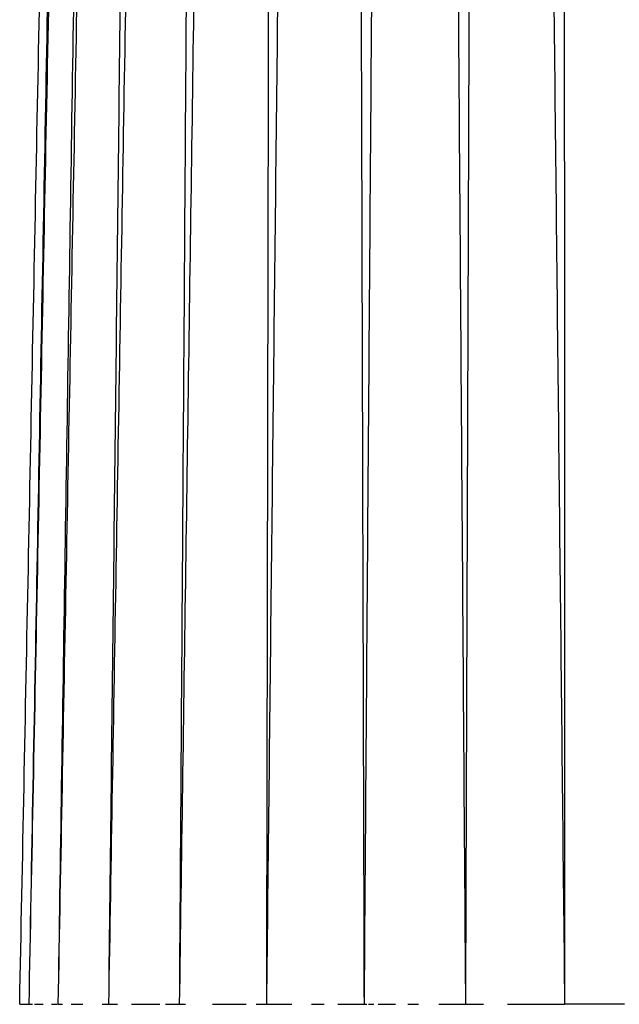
# Model space of a CAD drawing. Header units: millimetres. Extents: x 0 to 78, y 0 to 73.1.
# Tile 6 of 20: x 35.5 to 39.4, y 12 to 18.3. Entities that reach past the tile are written whole.
import ezdxf

# ---------------------------------------------------------------- set-up
doc = ezdxf.new("R2010")
doc.units = ezdxf.units.MM
doc.header["$MEASUREMENT"] = 0
doc.layers.add('Make2D$visible$lines', color=7, linetype='Continuous', true_color=0x000000)

msp = doc.modelspace()

# ---------------------------------------------------------------- linework, layer by layer
at = {"layer": 'Make2D$visible$lines'}
for points in [[(35.5, 11.9502), (35.9441, 34.349), (36.3883, 56.7478)], [(36.3883, 56.7478), (35.9733, 34.349), (35.5584, 11.9502)], [(36.4393, 56.7478), (35.9988, 34.349), (35.5584, 11.9502)], [(36.4393, 56.7478), (36.0925, 34.349), (35.7457, 11.9502)], [(36.5844, 56.7478), (36.1651, 34.349), (35.7457, 11.9502)], [(36.5844, 56.7478), (36.3275, 34.349), (36.0705, 11.9502)], [(36.8294, 56.7478), (36.45, 34.349), (36.0705, 11.9502)], [(36.8294, 56.7478), (36.6773, 34.349), (36.5251, 11.9502)], [(37.1682, 56.7478), (36.8467, 34.349), (36.5251, 11.9502)], [(37.1682, 56.7478), (37.1265, 34.349), (37.0848, 11.9502)], [(37.5822, 56.7478), (37.3335, 34.349), (37.0848, 11.9502)], [(37.5822, 56.7478), (37.6469, 34.349), (37.7117, 11.9502)], [(38.0435, 56.7478), (37.8776, 34.349), (37.7117, 11.9502)], [(38.0435, 56.7478), (38.2033, 34.349), (38.3631, 11.9502)], [(38.5209, 56.7478), (38.442, 34.349), (38.3631, 11.9502)], [(38.5209, 56.7478), (38.7604, 34.349), (39, 11.9502)], [(38.9927, 34.4987), (38.9964, 23.2245), (39, 11.9502)], [(35.5, 11.9502), (35.5049, 11.9502), (35.5098, 11.9502)], [(35.5113, 11.9502), (35.512, 11.9502), (35.5127, 11.9502)], [(35.5142, 11.9502), (35.5363, 11.9502), (35.5584, 11.9502)], [(35.5584, 11.9502), (35.5706, 11.9502), (35.5828, 11.9502)], [(35.5949, 11.9502), (35.615, 11.9502), (35.6351, 11.9502)], [(35.6351, 11.9502), (35.6426, 11.9502), (35.65, 11.9502)], [(35.7052, 11.9502), (35.7221, 11.9502), (35.7389, 11.9502)], [(35.7419, 11.9502), (35.7438, 11.9502), (35.7457, 11.9502)], [(35.7457, 11.9502), (35.7602, 11.9502), (35.7746, 11.9502)], [(35.8303, 11.9502), (35.8606, 11.9502), (35.891, 11.9502)], [(35.891, 11.9502), (35.8986, 11.9502), (35.9063, 11.9502)], [(36.03, 11.9502), (36.0503, 11.9502), (36.0705, 11.9502)], [(36.0705, 11.9502), (36.0989, 11.9502), (36.1273, 11.9502)], [(36.2174, 11.9502), (36.2501, 11.9502), (36.2828, 11.9502)], [(36.2828, 11.9502), (36.3416, 11.9502), (36.4004, 11.9502)], [(36.4357, 11.9502), (36.4804, 11.9502), (36.5251, 11.9502)], [(36.5251, 11.9502), (36.5445, 11.9502), (36.5639, 11.9502)], [(36.7384, 11.9502), (36.7662, 11.9502), (36.794, 11.9502)], [(36.794, 11.9502), (36.8742, 11.9502), (36.9544, 11.9502)], [(37.0199, 11.9502), (37.0228, 11.9502), (37.0257, 11.9502)], [(37.0284, 11.9502), (37.0566, 11.9502), (37.0848, 11.9502)], [(37.0848, 11.9502), (37.1664, 11.9502), (37.2481, 11.9502)], [(37.3751, 11.9502), (37.3838, 11.9502), (37.3925, 11.9502)], [(37.3925, 11.9502), (37.4237, 11.9502), (37.4549, 11.9502)], [(37.5435, 11.9502), (37.6276, 11.9502), (37.7117, 11.9502)], [(37.7117, 11.9502), (37.7207, 11.9502), (37.7297, 11.9502)], [(37.7399, 11.9502), (37.7574, 11.9502), (37.7749, 11.9502)], [(37.8033, 11.9502), (37.8588, 11.9502), (37.9142, 11.9502)], [(37.9928, 11.9502), (38.0149, 11.9502), (38.0369, 11.9502)], [(38.0369, 11.9502), (38.0492, 11.9502), (38.0615, 11.9502)], [(38.1921, 11.9502), (38.2776, 11.9502), (38.3631, 11.9502)], [(38.3631, 11.9502), (38.4207, 11.9502), (38.4784, 11.9502)], [(38.6335, 11.9502), (38.6595, 11.9502), (38.6855, 11.9502)], [(38.6855, 11.9502), (38.8428, 11.9502), (39, 11.9502)], [(39.3145, 11.9502), (39.1572, 11.9502), (39, 11.9502)], [(39.3858, 11.9502), (39.3501, 11.9502), (39.3145, 11.9502)]]:
    msp.add_open_spline(points, degree=2, dxfattribs=at)

doc.saveas('drawing.dxf')
